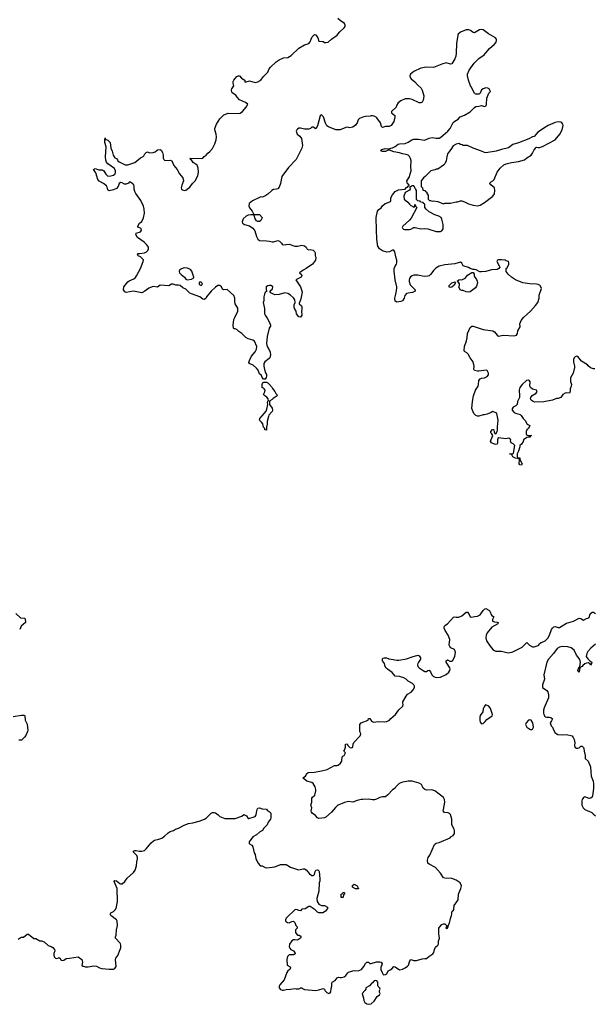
# Model space of a CAD drawing. Header units: inches. Extents: x 1992046 to 2239405, y 126834 to 266391.
# Tile 68 of 71: x 2105504 to 2113622, y 234276 to 248185. Entities that reach past the tile are written whole.
import ezdxf

# ---------------------------------------------------------------- set-up
doc = ezdxf.new("R2010")
doc.units = ezdxf.units.IN
doc.header["$MEASUREMENT"] = 0
for name, color, linetype in [('C1203', 7, 'Continuous'), ('C1204', 7, 'Continuous'), ('C1213', 7, 'Continuous'), ('C1214', 7, 'Continuous')]:
    doc.layers.add(name, color=color, linetype=linetype)

msp = doc.modelspace()

# ---------------------------------------------------------------- linework, layer by layer
at = {"layer": 'C1203', "color": 6, "elevation": 100}
for points in [[(2105450, 239798), (2105515, 239735), (2105571, 239731), (2105580, 239720), (2105585, 239670), (2105524, 239616), (2105504, 239570)], [(2105410, 238340), (2105530, 238362), (2105570, 238362), (2105576, 238350), (2105582, 238290), (2105612, 238232), (2105621, 238150), (2105616, 238130), (2105590, 238075), (2105570, 238049), (2105530, 238009), (2105490, 238009)], [(2110000, 237087), (2109966, 237054), (2109910, 236988), (2109830, 236919), (2109808, 236908), (2109730, 236899), (2109710, 236909), (2109683, 236943), (2109635, 236975), (2109625, 236990), (2109622, 237010), (2109632, 237050), (2109619, 237090), (2109629, 237131), (2109632, 237188), (2109639, 237201), (2109673, 237230), (2109689, 237291), (2109689, 237310), (2109678, 237350), (2109650, 237397), (2109630, 237410), (2109562, 237430), (2109509, 237469), (2109510, 237474), (2109516, 237484), (2109540, 237500), (2109549, 237511), (2109555, 237530), (2109578, 237550), (2109670, 237557), (2109767, 237573), (2109850, 237594), (2109950, 237651), (2109989, 237651), (2110000, 237654)], [(2105484, 235196), (2105510, 235216), (2105530, 235225), (2105557, 235223), (2105610, 235265), (2105630, 235265), (2105706, 235206), (2105730, 235205), (2105790, 235172), (2105810, 235171), (2105850, 235158), (2105908, 235108), (2105950, 235091), (2105970, 235078), (2105998, 235050), (2105999, 235030), (2105987, 234993), (2105985, 234970), (2105989, 234949), (2106010, 234926), (2106030, 234924), (2106051, 234931), (2106070, 234931), (2106090, 234901), (2106110, 234895), (2106130, 234901), (2106159, 234921), (2106210, 234926), (2106330, 234947), (2106381, 234910), (2106391, 234870), (2106382, 234822), (2106393, 234813), (2106407, 234813), (2106430, 234805), (2106470, 234806), (2106550, 234821), (2106590, 234815), (2106630, 234791), (2106664, 234784), (2106770, 234771), (2106828, 234772), (2106850, 234782), (2106869, 234811), (2106857, 234910), (2106864, 234930), (2106890, 234965), (2106925, 235050), (2106932, 235072), (2106934, 235110), (2106929, 235130), (2106922, 235142), (2106859, 235210), (2106857, 235230), (2106867, 235253), (2106872, 235330), (2106887, 235390), (2106880, 235450), (2106871, 235471), (2106794, 235530), (2106783, 235550), (2106793, 235567), (2106830, 235589), (2106854, 235610), (2106867, 235630), (2106887, 235730), (2106879, 235910), (2106841, 236010), (2106850, 236025), (2106870, 236021), (2106921, 235981), (2106930, 235976), (2106950, 235976), (2106990, 236009), (2107023, 236057), (2107110, 236139), (2107134, 236170), (2107154, 236230), (2107158, 236290), (2107168, 236330), (2107168, 236350), (2107157, 236377), (2107105, 236430), (2107110, 236438), (2107130, 236447), (2107150, 236448), (2107190, 236440), (2107230, 236439), (2107267, 236450), (2107293, 236470), (2107361, 236559), (2107393, 236587), (2107410, 236596), (2107471, 236609), (2107510, 236624), (2107550, 236649), (2107601, 236699), (2107630, 236716), (2107678, 236730), (2107706, 236750), (2107750, 236762), (2107830, 236808), (2107890, 236830), (2107950, 236838), (2108039, 236861), (2108113, 236890), (2108145, 236910), (2108210, 236975), (2108230, 236986), (2108250, 236987), (2108270, 236981), (2108310, 236953), (2108330, 236928), (2108402, 236902), (2108550, 236903), (2108644, 236936), (2108670, 236959), (2108710, 236939), (2108730, 236901), (2108742, 236902), (2108831, 236929), (2108846, 236954), (2108854, 237010), (2108861, 237030), (2108870, 237045), (2108890, 237051), (2108930, 237036), (2108992, 237032), (2108998, 237018), (2109030, 237002), (2109050, 236974), (2109051, 236909), (2109046, 236890), (2109015, 236850), (2109001, 236810), (2108955, 236765), (2108933, 236730), (2108890, 236707), (2108850, 236670), (2108796, 236644), (2108748, 236570), (2108745, 236550), (2108750, 236541), (2108783, 236523), (2108799, 236499), (2108817, 236417), (2108831, 236390), (2108840, 236330), (2108871, 236270), (2108890, 236247), (2108910, 236234), (2108932, 236230), (2108970, 236207), (2108990, 236202), (2109071, 236211), (2109110, 236220), (2109190, 236250), (2109270, 236250), (2109330, 236211), (2109430, 236179), (2109450, 236175), (2109510, 236188), (2109530, 236188), (2109550, 236178), (2109600, 236120), (2109630, 236097), (2109650, 236096), (2109659, 236101), (2109669, 236111), (2109679, 236150), (2109689, 236171), (2109710, 236178), (2109715, 236175), (2109730, 236162), (2109735, 236150), (2109746, 236050), (2109744, 236016), (2109734, 235990), (2109732, 235872), (2109703, 235770), (2109708, 235730), (2109730, 235692), (2109770, 235672), (2109810, 235674), (2109852, 235650), (2109851, 235630), (2109825, 235590), (2109789, 235569), (2109730, 235569), (2109710, 235579), (2109678, 235610), (2109610, 235657), (2109590, 235657), (2109537, 235623), (2109490, 235619), (2109470, 235598), (2109450, 235599), (2109430, 235609), (2109406, 235614), (2109391, 235609), (2109380, 235600), (2109290, 235517), (2109269, 235491), (2109259, 235470), (2109259, 235450), (2109286, 235430), (2109310, 235428), (2109350, 235448), (2109370, 235450), (2109392, 235432), (2109407, 235387), (2109422, 235370), (2109422, 235350), (2109402, 235330), (2109402, 235290), (2109410, 235274), (2109430, 235254), (2109452, 235252), (2109478, 235238), (2109482, 235230), (2109472, 235210), (2109430, 235182), (2109390, 235189), (2109370, 235185), (2109350, 235174), (2109315, 235125), (2109311, 235090), (2109319, 235070), (2109336, 235050), (2109370, 235030), (2109391, 235010), (2109394, 234990), (2109370, 234975), (2109310, 234973), (2109286, 234950), (2109278, 234910), (2109282, 234830), (2109324, 234804), (2109332, 234790), (2109322, 234770), (2109291, 234749), (2109277, 234723), (2109239, 234621), (2109178, 234550), (2109171, 234530), (2109171, 234510), (2109187, 234487), (2109210, 234478), (2109230, 234476), (2109270, 234485), (2109330, 234488), (2109390, 234501), (2109410, 234496), (2109450, 234496), (2109460, 234500), (2109470, 234511), (2109490, 234511), (2109498, 234498), (2109530, 234483), (2109690, 234473), (2109730, 234479), (2109790, 234499), (2109810, 234491), (2109817, 234470), (2109841, 234441), (2109870, 234430), (2109890, 234437), (2109899, 234450), (2109903, 234497), (2109916, 234530), (2109915, 234570), (2109919, 234590), (2109959, 234610), (2109988, 234652), (2110000, 234655)]]:
    msp.add_lwpolyline(points, dxfattribs=at)
at = {"layer": 'C1204', "color": 6, "elevation": 100}
msp.add_lwpolyline([(2110000, 246628), (2109970, 246628), (2109869, 246670), (2109845, 246685), (2109823, 246723), (2109794, 246814), (2109770, 246842), (2109750, 246828), (2109712, 246688), (2109690, 246642), (2109650, 246669), (2109630, 246669), (2109611, 246649), (2109590, 246641), (2109530, 246641), (2109470, 246654), (2109450, 246652), (2109430, 246639), (2109419, 246630), (2109411, 246610), (2109425, 246570), (2109462, 246542), (2109487, 246506), (2109500, 246410), (2109492, 246370), (2109410, 246208), (2109304, 246096), (2109207, 245970), (2109187, 245870), (2109170, 245819), (2109150, 245797), (2109130, 245790), (2109090, 245786), (2109066, 245774), (2109010, 245722), (2108965, 245690), (2108930, 245678), (2108910, 245681), (2108890, 245675), (2108795, 245625), (2108746, 245590), (2108743, 245557), (2108749, 245529), (2108790, 245478), (2108812, 245432), (2108890, 245431), (2108932, 245392), (2108932, 245388), (2108910, 245348), (2108890, 245335), (2108870, 245335), (2108850, 245342), (2108829, 245370), (2108818, 245418), (2108808, 245428), (2108770, 245429), (2108730, 245422), (2108702, 245410), (2108662, 245370), (2108645, 245330), (2108652, 245310), (2108682, 245290), (2108750, 245271), (2108800, 245240), (2108824, 245204), (2108850, 245123), (2108870, 245086), (2108890, 245065), (2108990, 245061), (2109035, 245055), (2109070, 245045), (2109090, 245045), (2109150, 245065), (2109175, 245055), (2109202, 245030), (2109212, 245012), (2109227, 245007), (2109310, 245015), (2109390, 244987), (2109432, 244988), (2109490, 244999), (2109530, 244991), (2109551, 244970), (2109565, 244945), (2109590, 244936), (2109610, 244939), (2109650, 244931), (2109670, 244911), (2109678, 244890), (2109678, 244850), (2109686, 244830), (2109684, 244790), (2109641, 244730), (2109550, 244669), (2109510, 244649), (2109458, 244610), (2109486, 244586), (2109490, 244570), (2109482, 244550), (2109405, 244510), (2109471, 244410), (2109487, 244367), (2109494, 244334), (2109477, 244243), (2109454, 244174), (2109454, 244170), (2109485, 244145), (2109492, 244132), (2109492, 244090), (2109487, 244070), (2109491, 244010), (2109470, 243982), (2109450, 243989), (2109414, 244030), (2109409, 244070), (2109386, 244106), (2109380, 244130), (2109382, 244158), (2109395, 244190), (2109390, 244226), (2109370, 244255), (2109330, 244295), (2109290, 244318), (2109250, 244329), (2109170, 244302), (2109110, 244298), (2109050, 244328), (2109038, 244350), (2109078, 244382), (2109082, 244410), (2109077, 244417), (2109050, 244429), (2109030, 244429), (2109010, 244424), (2108985, 244410), (2108985, 244370), (2108994, 244350), (2108972, 244330), (2108962, 244310), (2108952, 244270), (2108952, 244212), (2108945, 244190), (2108964, 244104), (2108961, 244030), (2108971, 244010), (2109001, 243970), (2109039, 243899), (2109047, 243870), (2109046, 243854), (2109030, 243826), (2108999, 243710), (2108990, 243610), (2108998, 243570), (2109033, 243513), (2109043, 243490), (2109049, 243450), (2109039, 243410), (2109030, 243397), (2108967, 243353), (2108955, 243330), (2108953, 243290), (2108962, 243242), (2108977, 243197), (2108990, 243172), (2108993, 243150), (2108987, 243130), (2108970, 243109), (2108950, 243109), (2108930, 243129), (2108919, 243159), (2108890, 243184), (2108872, 243232), (2108850, 243262), (2108803, 243303), (2108746, 243330), (2108742, 243342), (2108749, 243370), (2108779, 243430), (2108830, 243495), (2108849, 243530), (2108852, 243570), (2108822, 243642), (2108800, 243660), (2108730, 243679), (2108697, 243697), (2108644, 243750), (2108600, 243780), (2108570, 243809), (2108550, 243819), (2108530, 243818), (2108526, 243826), (2108520, 243870), (2108529, 243950), (2108545, 243976), (2108584, 244070), (2108586, 244110), (2108550, 244170), (2108543, 244203), (2108545, 244250), (2108530, 244289), (2108434, 244374), (2108388, 244368), (2108370, 244378), (2108354, 244410), (2108332, 244432), (2108302, 244430), (2108270, 244409), (2108207, 244350), (2108144, 244270), (2108132, 244248), (2108110, 244233), (2108090, 244239), (2108050, 244269), (2107930, 244312), (2107910, 244323), (2107850, 244378), (2107810, 244396), (2107770, 244428), (2107750, 244434), (2107710, 244436), (2107670, 244449), (2107650, 244449), (2107610, 244427), (2107490, 244434), (2107450, 244409), (2107390, 244415), (2107330, 244392), (2107272, 244348), (2107230, 244327), (2107110, 244350), (2107010, 244333), (2106990, 244342), (2106970, 244369), (2106975, 244410), (2107030, 244482), (2107050, 244498), (2107116, 244524), (2107138, 244542), (2107155, 244565), (2107210, 244670), (2107249, 244770), (2107252, 244792), (2107210, 244833), (2107179, 244850), (2107168, 244870), (2107180, 244880), (2107196, 244884), (2107266, 244894), (2107295, 244905), (2107313, 244927), (2107322, 244950), (2107322, 244970), (2107295, 245010), (2107261, 245041), (2107170, 245110), (2107145, 245150), (2107150, 245171), (2107210, 245187), (2107224, 245210), (2107219, 245230), (2107210, 245239), (2107175, 245255), (2107173, 245270), (2107197, 245310), (2107230, 245336), (2107254, 245386), (2107267, 245450), (2107261, 245510), (2107252, 245552), (2107216, 245630), (2107144, 245730), (2107130, 245758), (2107121, 245790), (2107123, 245830), (2107117, 245850), (2107070, 245889), (2107050, 245888), (2107043, 245877), (2107010, 245860), (2106983, 245863), (2106950, 245879), (2106930, 245883), (2106911, 245869), (2106895, 245830), (2106870, 245802), (2106830, 245781), (2106770, 245768), (2106755, 245775), (2106750, 245782), (2106740, 245820), (2106730, 245837), (2106690, 245873), (2106626, 245906), (2106610, 245928), (2106580, 246020), (2106548, 246070), (2106560, 246080), (2106570, 246082), (2106622, 246062), (2106670, 246065), (2106680, 246060), (2106691, 246051), (2106721, 246001), (2106750, 245976), (2106790, 245979), (2106829, 245991), (2106852, 246008), (2106859, 246030), (2106859, 246050), (2106844, 246084), (2106749, 246149), (2106732, 246172), (2106721, 246201), (2106716, 246250), (2106724, 246390), (2106708, 246452), (2106706, 246490), (2106710, 246514), (2106714, 246494), (2106726, 246494), (2106750, 246482), (2106781, 246450), (2106791, 246371), (2106811, 246330), (2106826, 246270), (2106850, 246232), (2106870, 246222), (2106885, 246205), (2106892, 246190), (2106910, 246178), (2106996, 246136), (2107030, 246136), (2107130, 246170), (2107161, 246190), (2107210, 246233), (2107250, 246251), (2107260, 246260), (2107273, 246290), (2107290, 246311), (2107310, 246317), (2107330, 246307), (2107345, 246306), (2107392, 246308), (2107420, 246320), (2107450, 246346), (2107490, 246351), (2107503, 246343), (2107521, 246310), (2107531, 246271), (2107531, 246230), (2107542, 246210), (2107550, 246202), (2107570, 246198), (2107630, 246201), (2107653, 246193), (2107684, 246124), (2107731, 246070), (2107764, 246010), (2107810, 245950), (2107816, 245910), (2107794, 245846), (2107787, 245810), (2107791, 245790), (2107802, 245782), (2107830, 245774), (2107850, 245777), (2107890, 245803), (2107910, 245821), (2107947, 245870), (2107984, 245910), (2108020, 245980), (2108030, 246030), (2108026, 246086), (2108013, 246130), (2107957, 246170), (2107936, 246196), (2107918, 246210), (2107918, 246218), (2107908, 246230), (2108070, 246223), (2108090, 246231), (2108108, 246252), (2108137, 246270), (2108161, 246299), (2108190, 246321), (2108230, 246365), (2108263, 246430), (2108281, 246490), (2108284, 246530), (2108278, 246570), (2108261, 246630), (2108262, 246650), (2108283, 246710), (2108333, 246787), (2108390, 246839), (2108450, 246867), (2108590, 246861), (2108617, 246863), (2108654, 246890), (2108702, 246950), (2108726, 246990), (2108694, 247014), (2108610, 247055), (2108578, 247090), (2108560, 247120), (2108506, 247150), (2108500, 247160), (2108498, 247190), (2108502, 247210), (2108528, 247250), (2108519, 247290), (2108521, 247310), (2108529, 247331), (2108546, 247354), (2108570, 247382), (2108590, 247394), (2108608, 247392), (2108639, 247359), (2108685, 247330), (2108685, 247310), (2108690, 247305), (2108750, 247321), (2108830, 247298), (2108870, 247306), (2108909, 247331), (2108944, 247376), (2109010, 247445), (2109029, 247490), (2109046, 247514), (2109129, 247590), (2109170, 247620), (2109230, 247647), (2109290, 247653), (2109315, 247665), (2109339, 247681), (2109450, 247783), (2109530, 247831), (2109590, 247848), (2109610, 247871), (2109621, 247910), (2109637, 247943), (2109670, 247976), (2109690, 247971), (2109715, 247930), (2109730, 247884), (2109790, 247875), (2109810, 247864), (2109830, 247861), (2109862, 247870), (2109910, 247911), (2109990, 247966), (2110000, 247979)], dxfattribs=at)
for points in [[(2107830, 244679), (2107790, 244667), (2107763, 244650), (2107757, 244630), (2107763, 244610), (2107784, 244584), (2107831, 244550), (2107850, 244522), (2107871, 244511), (2107930, 244518), (2107962, 244538), (2107966, 244550), (2107934, 244634), (2107917, 244657), (2107873, 244673)], [(2108043, 244477), (2108038, 244470), (2108041, 244450), (2108050, 244438), (2108070, 244431), (2108089, 244450), (2108079, 244470), (2108070, 244476)], [(2108990, 242388), (2108969, 242389), (2108968, 242410), (2108949, 242429), (2108938, 242478), (2108921, 242501), (2108890, 242530), (2108899, 242550), (2108929, 242590), (2108985, 242655), (2108996, 242684), (2109009, 242749), (2109004, 242776), (2109010, 242794), (2109018, 242802), (2109015, 242830), (2108995, 242854), (2108968, 242870), (2108949, 242889), (2108969, 242930), (2108973, 242950), (2108959, 242970), (2108930, 242990), (2108928, 243030), (2108934, 243046), (2108950, 243063), (2108970, 243064), (2108990, 243064), (2109010, 243057), (2109030, 243037), (2109070, 242990), (2109074, 242974), (2109110, 242931), (2109123, 242903), (2109136, 242890), (2109142, 242870), (2109085, 242834), (2109070, 242819), (2109038, 242802), (2109031, 242789), (2109031, 242750), (2109070, 242698), (2109076, 242670), (2109070, 242649), (2109023, 242597), (2109018, 242582), (2108998, 242510), (2109001, 242470), (2108991, 242430)]]:
    msp.add_lwpolyline(points, close=True, dxfattribs=at)
at = {"layer": 'C1213', "color": 6, "elevation": 100}
for points in [[(2110000, 237654), (2110005, 237655), (2110038, 237682), (2110057, 237710), (2110062, 237770), (2110070, 237782), (2110088, 237792), (2110108, 237830), (2110082, 237850), (2110093, 237867), (2110107, 237910), (2110109, 237951), (2110130, 237954), (2110138, 237930), (2110166, 237906), (2110190, 237901), (2110212, 237908), (2110214, 237950), (2110224, 237976), (2110315, 238070), (2110322, 238090), (2110319, 238110), (2110308, 238132), (2110309, 238229), (2110329, 238250), (2110426, 238290), (2110430, 238314), (2110450, 238312), (2110475, 238275), (2110504, 238264), (2110570, 238271), (2110653, 238267), (2110690, 238271), (2110710, 238279), (2110729, 238290), (2110746, 238314), (2110813, 238370), (2110862, 238438), (2110915, 238490), (2110922, 238510), (2110915, 238530), (2110918, 238550), (2110962, 238630), (2110985, 238655), (2111034, 238686), (2111063, 238717), (2111084, 238750), (2111084, 238770), (2111074, 238790), (2111054, 238810), (2110990, 238843), (2110963, 238870), (2110933, 238890), (2110870, 238906), (2110810, 238910), (2110765, 238965), (2110701, 239010), (2110681, 239030), (2110669, 239050), (2110659, 239090), (2110629, 239130), (2110628, 239150), (2110636, 239164), (2110652, 239172), (2110688, 239172), (2110718, 239158), (2110754, 239150), (2110830, 239137), (2110862, 239138), (2110970, 239155), (2111050, 239186), (2111130, 239206), (2111150, 239199), (2111167, 239170), (2111167, 239150), (2111136, 239110), (2111128, 239092), (2111125, 239070), (2111130, 239046), (2111148, 239028), (2111203, 238990), (2111230, 238979), (2111250, 238979), (2111270, 238992), (2111290, 238998), (2111310, 238972), (2111328, 238928), (2111348, 238908), (2111390, 238895), (2111450, 238897), (2111530, 238935), (2111569, 238970), (2111582, 238990), (2111584, 239010), (2111579, 239030), (2111529, 239109), (2111528, 239130), (2111550, 239142), (2111583, 239123), (2111610, 239124), (2111619, 239130), (2111652, 239190), (2111660, 239250), (2111646, 239286), (2111593, 239313), (2111581, 239330), (2111573, 239350), (2111583, 239430), (2111557, 239490), (2111515, 239555), (2111503, 239590), (2111503, 239610), (2111512, 239628), (2111550, 239651), (2111635, 239745), (2111650, 239751), (2111670, 239746), (2111710, 239746), (2111750, 239763), (2111810, 239816), (2111830, 239816), (2111850, 239791), (2111870, 239751), (2111885, 239745), (2111930, 239756), (2111970, 239759), (2112010, 239779), (2112050, 239837), (2112070, 239857), (2112090, 239867), (2112130, 239846), (2112148, 239828), (2112170, 239775), (2112201, 239750), (2112185, 239710), (2112185, 239690), (2112210, 239679), (2112250, 239676), (2112262, 239670), (2112258, 239650), (2112176, 239604), (2112110, 239524), (2112093, 239490), (2112088, 239452), (2112098, 239410), (2112150, 239334), (2112189, 239289), (2112210, 239275), (2112230, 239267), (2112310, 239263), (2112384, 239244), (2112410, 239242), (2112470, 239253), (2112601, 239319), (2112670, 239386), (2112708, 239348), (2112750, 239326), (2112770, 239325), (2112830, 239345), (2112838, 239350), (2112850, 239372), (2112873, 239387), (2112910, 239399), (2112929, 239410), (2112965, 239450), (2112991, 239490), (2113018, 239570), (2113030, 239591), (2113050, 239607), (2113070, 239611), (2113110, 239601), (2113130, 239601), (2113230, 239661), (2113330, 239690), (2113410, 239731), (2113430, 239726), (2113470, 239701), (2113510, 239727), (2113530, 239731), (2113550, 239742), (2113564, 239790), (2113590, 239816), (2113610, 239816), (2113637, 239797)], [(2113638, 239362), (2113571, 239309), (2113530, 239259), (2113516, 239230), (2113508, 239190), (2113530, 239155), (2113563, 239123), (2113585, 239110), (2113582, 239090), (2113570, 239066), (2113562, 239082), (2113538, 239098), (2113510, 239097), (2113490, 239086), (2113458, 239062), (2113450, 239049), (2113436, 239044), (2113430, 239035), (2113424, 239036), (2113414, 239006), (2113410, 238971), (2113406, 238970), (2113389, 238990), (2113410, 239042), (2113416, 239044), (2113425, 239110), (2113423, 239130), (2113410, 239159), (2113369, 239210), (2113339, 239279), (2113293, 239313), (2113250, 239325), (2113170, 239329), (2113130, 239319), (2113099, 239301), (2113047, 239230), (2112975, 239150), (2112951, 239110), (2112911, 238931), (2112916, 238870), (2112891, 238790), (2112892, 238750), (2112951, 238710), (2112966, 238690), (2112974, 238650), (2112973, 238607), (2112914, 238466), (2112906, 238430), (2112905, 238390), (2112911, 238370), (2112930, 238338), (2112951, 238331), (2112989, 238331), (2113010, 238326), (2113031, 238311), (2113019, 238281), (2112998, 238250), (2113011, 238211), (2113031, 238190), (2113050, 238142), (2113071, 238110), (2113108, 238088), (2113170, 238083), (2113230, 238086), (2113308, 238068), (2113325, 238046), (2113336, 238016), (2113345, 237970), (2113341, 237930), (2113348, 237908), (2113370, 237895), (2113390, 237896), (2113410, 237901), (2113430, 237922), (2113438, 237922), (2113450, 237921), (2113470, 237905), (2113475, 237890), (2113477, 237850), (2113494, 237790), (2113491, 237750), (2113537, 237710), (2113566, 237630), (2113578, 237498), (2113604, 237430), (2113610, 237390), (2113610, 237330), (2113602, 237250), (2113590, 237202), (2113570, 237189), (2113550, 237184), (2113490, 237206), (2113470, 237198), (2113451, 237169), (2113446, 237150), (2113445, 237090), (2113463, 237050), (2113486, 237030), (2113586, 236986), (2113608, 236968), (2113637, 236937)], [(2110000, 234655), (2110010, 234658), (2110030, 234653), (2110050, 234656), (2110090, 234666), (2110110, 234683), (2110138, 234722), (2110149, 234731), (2110210, 234751), (2110230, 234755), (2110288, 234748), (2110310, 234756), (2110333, 234770), (2110366, 234810), (2110390, 234851), (2110410, 234871), (2110431, 234871), (2110453, 234853), (2110470, 234852), (2110545, 234875), (2110590, 234878), (2110612, 234872), (2110623, 234850), (2110606, 234794), (2110608, 234770), (2110623, 234723), (2110639, 234699), (2110650, 234691), (2110670, 234695), (2110692, 234708), (2110709, 234751), (2110738, 234762), (2110762, 234778), (2110790, 234811), (2110810, 234805), (2110870, 234765), (2110910, 234773), (2110950, 234793), (2110984, 234816), (2110997, 234830), (2111014, 234890), (2111029, 234911), (2111070, 234897), (2111110, 234893), (2111190, 234917), (2111230, 234924), (2111250, 234923), (2111282, 234950), (2111342, 234990), (2111354, 235010), (2111364, 235050), (2111379, 235081), (2111410, 235111), (2111419, 235130), (2111421, 235170), (2111435, 235210), (2111425, 235270), (2111427, 235350), (2111433, 235367), (2111470, 235402), (2111490, 235412), (2111510, 235411), (2111534, 235390), (2111534, 235366), (2111530, 235366), (2111525, 235350), (2111530, 235345), (2111546, 235350), (2111558, 235370), (2111558, 235390), (2111576, 235424), (2111589, 235490), (2111605, 235530), (2111610, 235550), (2111607, 235573), (2111616, 235590), (2111633, 235607), (2111638, 235622), (2111643, 235670), (2111701, 235750), (2111703, 235830), (2111735, 235910), (2111745, 235950), (2111729, 235990), (2111670, 236032), (2111610, 236053), (2111510, 236057), (2111490, 236064), (2111449, 236130), (2111379, 236210), (2111290, 236254), (2111269, 236270), (2111267, 236313), (2111275, 236350), (2111297, 236383), (2111366, 236534), (2111390, 236551), (2111430, 236561), (2111586, 236630), (2111596, 236644), (2111630, 236662), (2111648, 236690), (2111648, 236730), (2111642, 236750), (2111608, 236810), (2111609, 236890), (2111590, 236958), (2111578, 236970), (2111559, 236979), (2111504, 236984), (2111486, 237010), (2111493, 237027), (2111509, 237130), (2111504, 237170), (2111490, 237198), (2111370, 237293), (2111325, 237305), (2111250, 237303), (2111228, 237310), (2111202, 237330), (2111195, 237355), (2111180, 237380), (2111150, 237398), (2111050, 237429), (2110990, 237429), (2110970, 237422), (2110910, 237415), (2110863, 237397), (2110818, 237350), (2110810, 237329), (2110770, 237308), (2110706, 237234), (2110670, 237209), (2110630, 237209), (2110590, 237198), (2110546, 237174), (2110515, 237165), (2110490, 237163), (2110430, 237173), (2110350, 237167), (2110329, 237169), (2110270, 237157), (2110210, 237132), (2110150, 237140), (2110093, 237127), (2110003, 237090), (2110000, 237087)]]:
    msp.add_lwpolyline(points, dxfattribs=at)
for points in [[(2112090, 238506), (2112078, 238502), (2112064, 238476), (2112052, 238450), (2112045, 238410), (2112010, 238355), (2112003, 238330), (2112003, 238290), (2112010, 238262), (2112030, 238238), (2112050, 238241), (2112082, 238270), (2112103, 238297), (2112179, 238350), (2112184, 238370), (2112155, 238455), (2112130, 238488)], [(2112710, 238295), (2112690, 238289), (2112658, 238250), (2112651, 238230), (2112658, 238210), (2112671, 238191), (2112710, 238162), (2112730, 238152), (2112750, 238162), (2112762, 238190), (2112753, 238253), (2112730, 238288)], [(2110250, 235906), (2110206, 235930), (2110207, 235953), (2110230, 235971), (2110270, 235951), (2110282, 235930), (2110282, 235922), (2110292, 235910), (2110290, 235906)], [(2110070, 235786), (2110047, 235787), (2110046, 235830), (2110062, 235838), (2110070, 235854), (2110090, 235854), (2110094, 235850), (2110094, 235830), (2110078, 235822), (2110074, 235790)], [(2110533, 234613), (2110510, 234609), (2110490, 234578), (2110474, 234570), (2110444, 234536), (2110394, 234510), (2110394, 234490), (2110382, 234470), (2110342, 234430), (2110350, 234394), (2110363, 234363), (2110368, 234328), (2110382, 234302), (2110410, 234281), (2110430, 234276), (2110470, 234285), (2110510, 234322), (2110554, 234386), (2110586, 234410), (2110598, 234430), (2110588, 234448), (2110586, 234470), (2110598, 234490), (2110590, 234506), (2110570, 234526), (2110563, 234543), (2110564, 234590), (2110550, 234609)]]:
    msp.add_lwpolyline(points, close=True, dxfattribs=at)
at = {"layer": 'C1214', "color": 6, "elevation": 100}
for points in [[(2110000, 247979), (2110027, 248013), (2110089, 248070), (2110102, 248090), (2110102, 248110), (2110093, 248133), (2110030, 248175), (2110000, 248202)], [(2113630, 243253), (2113610, 243254), (2113570, 243269), (2113536, 243296), (2113524, 243310), (2113440, 243360), (2113390, 243429), (2113370, 243433), (2113350, 243424), (2113339, 243410), (2113330, 243386), (2113327, 243350), (2113342, 243290), (2113342, 243270), (2113321, 243190), (2113285, 243125), (2113284, 243076), (2113298, 243030), (2113296, 243010), (2113279, 242970), (2113282, 242938), (2113272, 242910), (2113230, 242914), (2113210, 242909), (2113179, 242890), (2113150, 242849), (2113110, 242834), (2113090, 242836), (2113030, 242809), (2112910, 242789), (2112783, 242783), (2112758, 242790), (2112729, 242809), (2112722, 242830), (2112724, 242850), (2112746, 242874), (2112802, 242910), (2112815, 242935), (2112806, 242950), (2112750, 242965), (2112721, 242990), (2112709, 243010), (2112714, 243070), (2112705, 243085), (2112690, 243093), (2112665, 243090), (2112603, 243030), (2112571, 242990), (2112561, 242950), (2112567, 242870), (2112563, 242850), (2112536, 242790), (2112531, 242750), (2112512, 242730), (2112476, 242710), (2112463, 242690), (2112463, 242670), (2112490, 242638), (2112510, 242625), (2112574, 242610), (2112590, 242594), (2112618, 242550), (2112643, 242523), (2112672, 242472), (2112711, 242451), (2112692, 242410), (2112671, 242390), (2112661, 242370), (2112657, 242337), (2112663, 242323), (2112675, 242315), (2112691, 242311), (2112734, 242310), (2112718, 242302), (2112714, 242290), (2112691, 242289), (2112670, 242282), (2112622, 242250), (2112615, 242225), (2112592, 242190), (2112572, 242170), (2112572, 242150), (2112551, 242089), (2112531, 242050), (2112533, 242013), (2112538, 241998), (2112570, 241994), (2112572, 241990), (2112572, 241970), (2112602, 241910), (2112594, 241890), (2112570, 241895), (2112559, 241910), (2112566, 241966), (2112562, 241982), (2112510, 241989), (2112469, 242010), (2112458, 242038), (2112448, 242048), (2112426, 242050), (2112426, 242054), (2112470, 242052), (2112479, 242061), (2112498, 242170), (2112475, 242195), (2112446, 242210), (2112438, 242230), (2112442, 242250), (2112430, 242268), (2112410, 242273), (2112370, 242264), (2112270, 242279), (2112264, 242276), (2112255, 242250), (2112256, 242210), (2112251, 242189), (2112230, 242185), (2112210, 242189), (2112169, 242210), (2112155, 242230), (2112189, 242310), (2112175, 242335), (2112158, 242350), (2112162, 242370), (2112185, 242395), (2112195, 242395), (2112202, 242390), (2112205, 242365), (2112218, 242338), (2112230, 242334), (2112249, 242370), (2112252, 242388), (2112252, 242432), (2112263, 242530), (2112256, 242576), (2112243, 242623), (2112233, 242633), (2112190, 242648), (2112166, 242634), (2112107, 242613), (2112070, 242604), (2112050, 242604), (2111990, 242585), (2111970, 242586), (2111950, 242593), (2111921, 242621), (2111900, 242670), (2111894, 242694), (2111902, 242790), (2111917, 242870), (2111944, 242950), (2111981, 243010), (2111987, 243030), (2111989, 243090), (2112009, 243111), (2112030, 243121), (2112070, 243127), (2112110, 243146), (2112129, 243170), (2112129, 243190), (2112110, 243228), (2112093, 243233), (2111990, 243219), (2111970, 243219), (2111929, 243230), (2111922, 243250), (2111925, 243290), (2111909, 243350), (2111867, 243407), (2111839, 243459), (2111820, 243480), (2111790, 243498), (2111782, 243510), (2111787, 243570), (2111816, 243650), (2111825, 243690), (2111829, 243750), (2111870, 243838), (2111890, 243858), (2111910, 243858), (2112050, 243811), (2112190, 243791), (2112210, 243778), (2112248, 243728), (2112270, 243716), (2112333, 243727), (2112490, 243719), (2112522, 243730), (2112536, 243750), (2112543, 243790), (2112575, 243845), (2112572, 243890), (2112590, 243936), (2112621, 243979), (2112719, 244070), (2112792, 244148), (2112822, 244190), (2112842, 244250), (2112845, 244295), (2112874, 244386), (2112863, 244423), (2112858, 244430), (2112830, 244444), (2112806, 244450), (2112710, 244452), (2112610, 244467), (2112510, 244509), (2112450, 244550), (2112404, 244590), (2112379, 244630), (2112375, 244650), (2112378, 244670), (2112390, 244682), (2112414, 244730), (2112414, 244750), (2112409, 244770), (2112379, 244779), (2112361, 244790), (2112310, 244795), (2112268, 244792), (2112253, 244787), (2112243, 244770), (2112278, 244710), (2112285, 244690), (2112272, 244670), (2112250, 244655), (2112170, 244650), (2112090, 244630), (2112030, 244622), (2112004, 244624), (2111952, 244652), (2111930, 244657), (2111910, 244654), (2111870, 244669), (2111845, 244685), (2111782, 244702), (2111769, 244710), (2111750, 244748), (2111730, 244758), (2111650, 244737), (2111510, 244721), (2111430, 244704), (2111383, 244677), (2111353, 244647), (2111310, 244585), (2111290, 244569), (2111270, 244561), (2111218, 244558), (2111130, 244574), (2111070, 244574), (2111050, 244569), (2111027, 244553), (2111011, 244530), (2111005, 244510), (2111005, 244485), (2111022, 244442), (2111091, 244370), (2111091, 244349), (2111054, 244330), (2110990, 244324), (2110970, 244316), (2110943, 244290), (2110936, 244250), (2110910, 244215), (2110890, 244204), (2110830, 244194), (2110810, 244209), (2110802, 244250), (2110819, 244310), (2110833, 244390), (2110833, 244413), (2110809, 244509), (2110795, 244635), (2110795, 244670), (2110805, 244696), (2110829, 244731), (2110833, 244750), (2110833, 244790), (2110816, 244836), (2110805, 244905), (2110790, 244928), (2110770, 244929), (2110730, 244904), (2110690, 244901), (2110630, 244918), (2110588, 244948), (2110566, 244986), (2110560, 245010), (2110550, 245090), (2110545, 245210), (2110542, 245390), (2110561, 245479), (2110578, 245502), (2110613, 245527), (2110630, 245554), (2110666, 245590), (2110687, 245593), (2110742, 245618), (2110747, 245633), (2110748, 245670), (2110769, 245710), (2110810, 245759), (2110857, 245783), (2110950, 245792), (2110970, 245814), (2110982, 245818), (2110990, 245834), (2111002, 245838), (2111006, 245850), (2110985, 245865), (2110974, 245910), (2111013, 245967), (2111021, 246010), (2111037, 246050), (2111030, 246110), (2111033, 246190), (2111026, 246226), (2111012, 246252), (2110992, 246272), (2110963, 246283), (2110910, 246289), (2110870, 246305), (2110790, 246317), (2110730, 246344), (2110710, 246342), (2110670, 246321), (2110625, 246325), (2110608, 246330), (2110618, 246350), (2110665, 246365), (2110730, 246362), (2110746, 246370), (2110770, 246374), (2110808, 246392), (2110850, 246426), (2110870, 246432), (2110950, 246437), (2110990, 246453), (2111044, 246490), (2111070, 246497), (2111136, 246496), (2111224, 246484), (2111290, 246510), (2111330, 246519), (2111390, 246511), (2111430, 246513), (2111453, 246527), (2111551, 246609), (2111585, 246650), (2111630, 246731), (2111650, 246751), (2111699, 246781), (2111729, 246811), (2111790, 246836), (2111870, 246884), (2111930, 246947), (2111950, 246961), (2111990, 246963), (2112030, 246971), (2112070, 246958), (2112093, 246970), (2112098, 246990), (2112102, 247078), (2112133, 247147), (2112155, 247170), (2112138, 247210), (2112120, 247220), (2112090, 247222), (2112050, 247209), (2112028, 247192), (2112010, 247149), (2112000, 247140), (2111990, 247134), (2111950, 247135), (2111940, 247140), (2111930, 247148), (2111910, 247178), (2111889, 247230), (2111875, 247250), (2111844, 247330), (2111829, 247390), (2111830, 247414), (2111855, 247470), (2111924, 247570), (2111990, 247639), (2112064, 247690), (2112090, 247715), (2112143, 247777), (2112210, 247838), (2112234, 247870), (2112242, 247890), (2112242, 247910), (2112228, 247930), (2112126, 247986), (2112050, 248044), (2112030, 248049), (2112000, 248040), (2111930, 247998), (2111910, 248002), (2111872, 248032), (2111850, 248042), (2111810, 248042), (2111731, 248009), (2111700, 247980), (2111692, 247968), (2111676, 247850), (2111671, 247710), (2111664, 247670), (2111650, 247630), (2111610, 247562), (2111590, 247555), (2111530, 247578), (2111470, 247559), (2111350, 247509), (2111250, 247515), (2111170, 247502), (2111070, 247455), (2111026, 247414), (2111017, 247390), (2111021, 247370), (2111034, 247350), (2111088, 247308), (2111124, 247264), (2111176, 247216), (2111190, 247191), (2111212, 247110), (2111210, 247070), (2111204, 247050), (2111190, 247022), (2111170, 247009), (2111150, 247013), (2111050, 247057), (2111010, 247067), (2110970, 247069), (2110950, 247065), (2110890, 247037), (2110851, 247010), (2110827, 246973), (2110821, 246950), (2110759, 246890), (2110758, 246870), (2110802, 246830), (2110805, 246810), (2110791, 246749), (2110750, 246689), (2110724, 246676), (2110670, 246675), (2110630, 246662), (2110615, 246675), (2110602, 246730), (2110550, 246798), (2110538, 246810), (2110510, 246822), (2110490, 246829), (2110470, 246829), (2110456, 246824), (2110390, 246819), (2110350, 246809), (2110305, 246790), (2110288, 246772), (2110271, 246730), (2110250, 246697), (2110210, 246667), (2110170, 246659), (2110130, 246665), (2110110, 246663), (2110030, 246628), (2110000, 246628)]]:
    msp.add_lwpolyline(points, dxfattribs=at)
for points in [[(2113110, 246741), (2113070, 246732), (2112969, 246691), (2112907, 246654), (2112850, 246612), (2112822, 246598), (2112770, 246534), (2112750, 246530), (2112696, 246504), (2112550, 246446), (2112470, 246423), (2112410, 246374), (2112310, 246353), (2112234, 246330), (2112090, 246304), (2112070, 246309), (2112030, 246329), (2111909, 246369), (2111830, 246408), (2111770, 246409), (2111756, 246416), (2111730, 246422), (2111710, 246434), (2111670, 246429), (2111630, 246402), (2111596, 246350), (2111575, 246330), (2111547, 246290), (2111537, 246250), (2111531, 246190), (2111511, 246149), (2111490, 246129), (2111410, 246075), (2111390, 246075), (2111370, 246064), (2111311, 246049), (2111231, 245970), (2111207, 245953), (2111178, 245910), (2111174, 245894), (2111174, 245830), (2111194, 245810), (2111198, 245778), (2111230, 245774), (2111238, 245758), (2111254, 245750), (2111254, 245730), (2111273, 245707), (2111274, 245650), (2111293, 245633), (2111310, 245632), (2111330, 245622), (2111350, 245625), (2111410, 245616), (2111490, 245585), (2111510, 245591), (2111590, 245591), (2111670, 245611), (2111690, 245611), (2111730, 245625), (2111750, 245625), (2111790, 245611), (2111844, 245584), (2111910, 245563), (2111970, 245557), (2112010, 245567), (2112070, 245604), (2112189, 245690), (2112214, 245726), (2112219, 245770), (2112212, 245810), (2112158, 245850), (2112144, 245870), (2112155, 245890), (2112187, 245910), (2112207, 245930), (2112249, 246030), (2112290, 246086), (2112345, 246135), (2112378, 246150), (2112450, 246167), (2112550, 246182), (2112636, 246204), (2112670, 246236), (2112730, 246273), (2112750, 246302), (2112771, 246349), (2112800, 246380), (2112810, 246386), (2112830, 246380), (2112850, 246382), (2112890, 246396), (2113069, 246490), (2113136, 246570), (2113167, 246630), (2113181, 246690), (2113177, 246710), (2113164, 246730), (2113150, 246739)], [(2111070, 245838), (2111042, 245838), (2111030, 245826), (2111018, 245822), (2111014, 245810), (2111022, 245790), (2111010, 245778), (2110950, 245746), (2110931, 245690), (2110936, 245650), (2110986, 245606), (2111010, 245578), (2111030, 245562), (2111053, 245553), (2111070, 245534), (2111086, 245550), (2111086, 245570), (2111093, 245573), (2111094, 245550), (2111114, 245530), (2111037, 245383), (2111009, 245351), (2110916, 245270), (2110906, 245250), (2110910, 245242), (2110926, 245226), (2110942, 245222), (2111010, 245221), (2111030, 245227), (2111070, 245251), (2111089, 245251), (2111170, 245231), (2111230, 245235), (2111270, 245231), (2111390, 245191), (2111450, 245191), (2111470, 245202), (2111489, 245230), (2111489, 245290), (2111470, 245366), (2111458, 245390), (2111426, 245410), (2111369, 245429), (2111289, 245469), (2111246, 245510), (2111226, 245530), (2111226, 245570), (2111222, 245582), (2111207, 245587), (2111202, 245602), (2111167, 245607), (2111162, 245622), (2111127, 245627), (2111110, 245646), (2111109, 245770), (2111098, 245798), (2111078, 245830)], [(2111850, 244334), (2111810, 244342), (2111770, 244358), (2111750, 244358), (2111729, 244369), (2111708, 244410), (2111718, 244430), (2111716, 244456), (2111700, 244480), (2111686, 244490), (2111710, 244511), (2111730, 244515), (2111750, 244511), (2111789, 244531), (2111801, 244539), (2111830, 244578), (2111890, 244612), (2111910, 244612), (2111925, 244590), (2111924, 244564), (2111956, 244516), (2111968, 244490), (2111970, 244470), (2111957, 244423), (2111943, 244397), (2111870, 244339)], [(2111590, 244402), (2111570, 244408), (2111570, 244431), (2111609, 244470), (2111643, 244477), (2111650, 244482), (2111658, 244478), (2111662, 244470), (2111644, 244436), (2111610, 244409)]]:
    msp.add_lwpolyline(points, close=True, dxfattribs=at)

doc.saveas('drawing.dxf')
